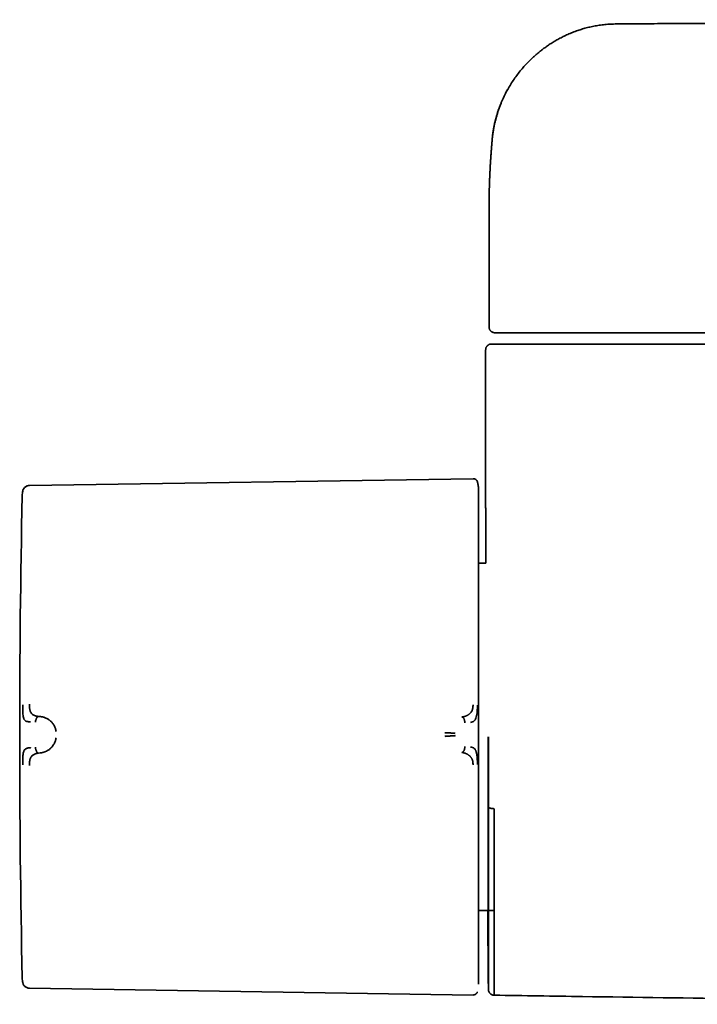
# Model space of a CAD drawing. Header units: millimetres. Extents: x 8 to 882, y 12 to 1914.
# Tile 4 of 27: x 303 to 363, y 862 to 948. Entities that reach past the tile are written whole.
import ezdxf

# ---------------------------------------------------------------- set-up
doc = ezdxf.new("R2010")
doc.units = ezdxf.units.MM

msp = doc.modelspace()

# ---------------------------------------------------------------- linework, layer by layer
at = {"color": 7, "linetype": 'Continuous', "lineweight": 35}
for p, q in [((344.593, 931.832), (344.593, 921.392)), ((344.595, 931.878), (344.594, 931.832)), ((344.595, 921.393), (344.594, 921.393)), ((344.293, 919.393), (344.293, 905.872)), ((343.18, 908.035), (304.081, 907.433)), ((343.566, 907.74), (343.563, 907.75)), ((343.576, 907.707), (343.566, 907.752)), ((343.665, 907.068), (343.661, 907.153)), ((344.293, 905.872), (344.293, 905.872)), ((344.315, 900.593), (343.665, 900.593)), ((305.028, 887.079), (304.876, 887.091)), ((304.876, 883.86), (305.028, 883.874)), ((343.665, 869.997), (344.49, 869.997)), ((344.541, 869.997), (345.052, 869.997)), ((304.081, 863.157), (343.18, 862.554))]:
    msp.add_line(p, q, dxfattribs=at)
for centre, radius, start, end in [((343.186, 907.639), 0.396, 16.61631, 90.88288), ((1303.223, 885.295), 1000, 178.78316, 181.21684), ((1344.293, 885.295), 1000, 181.179817, 181.275485)]:
    msp.add_arc(centre, radius, start, end, dxfattribs=at)
for points, knots in [([(355.707, 948.086), (355.531, 948.082), (355.186, 948.073), (354.678, 948.028), (354.188, 947.961), (353.717, 947.874), (353.265, 947.769), (352.832, 947.649), (352.398, 947.509), (351.965, 947.349), (351.535, 947.169), (351.132, 946.979), (350.755, 946.784), (350.404, 946.586), (350.067, 946.379), (349.745, 946.166), (349.439, 945.948), (349.162, 945.737), (348.91, 945.534), (348.675, 945.334), (348.404, 945.09), (348.095, 944.791), (347.751, 944.429), (347.419, 944.048), (347.1, 943.647), (346.796, 943.227), (346.505, 942.784), (346.231, 942.32), (345.977, 941.839), (345.748, 941.348), (345.555, 940.877), (345.395, 940.427), (345.262, 940.001), (345.149, 939.579), (345.071, 939.229), (345.017, 938.952), (344.982, 938.751), (344.953, 938.564), (344.929, 938.399), (344.909, 938.26), (344.894, 938.147), (344.882, 938.061), (344.878, 938.02), (344.876, 938.004)], [0, 0, 0, 0, 0.032496, 0.064005, 0.094546, 0.124134, 0.152777, 0.180484, 0.207259, 0.237321, 0.266119, 0.293628, 0.319834, 0.34473, 0.36831, 0.393153, 0.416335, 0.43785, 0.457696, 0.476311, 0.495105, 0.525209, 0.55602, 0.587535, 0.618907, 0.65094, 0.683633, 0.716986, 0.750913, 0.784415, 0.817203, 0.845298, 0.87284, 0.899829, 0.926265, 0.93926, 0.952119, 0.96405, 0.974372, 0.983118, 0.990334, 0.99611, 1, 1, 1, 1]), ([(593.279, 948.086), (592.879, 948.09), (592.083, 948.097), (590.894, 948.106), (589.723, 948.113), (588.574, 948.12), (587.449, 948.127), (586.285, 948.134), (585.084, 948.141), (583.849, 948.148), (582.647, 948.155), (581.47, 948.161), (580.318, 948.168), (579.192, 948.174), (578.1, 948.18), (577.043, 948.186), (576.019, 948.191), (575.029, 948.197), (574.074, 948.202), (573.152, 948.206), (572.264, 948.211), (571.41, 948.215), (570.591, 948.22), (569.805, 948.224), (569.053, 948.227), (568.384, 948.231), (567.791, 948.234), (567.272, 948.236), (566.769, 948.239), (566.273, 948.241), (565.779, 948.243), (565.284, 948.246), (564.165, 948.251), (562.415, 948.259), (560.027, 948.27), (557.614, 948.281), (555.177, 948.292), (552.719, 948.302), (546.652, 948.327), (536.985, 948.362), (522.879, 948.403), (507.931, 948.436), (492.141, 948.457), (476.589, 948.465), (461.277, 948.46), (446.205, 948.444), (431.132, 948.416), (418.311, 948.381), (409.969, 948.354), (406.107, 948.34), (404.475, 948.334), (402.855, 948.328), (401.244, 948.322), (399.651, 948.316), (398.076, 948.309), (396.531, 948.303), (395.016, 948.297), (393.53, 948.291), (392.074, 948.284), (390.966, 948.279), (390.191, 948.276), (389.732, 948.274), (389.253, 948.272), (388.752, 948.269), (388.227, 948.267), (387.68, 948.265), (387.09, 948.262), (386.455, 948.259), (385.774, 948.256), (385.066, 948.252), (384.33, 948.249), (383.566, 948.245), (382.774, 948.241), (381.955, 948.237), (381.108, 948.233), (380.234, 948.229), (379.338, 948.224), (378.42, 948.22), (377.48, 948.215), (376.514, 948.21), (375.516, 948.205), (374.483, 948.199), (373.418, 948.194), (372.324, 948.188), (371.204, 948.182), (370.062, 948.175), (368.9, 948.169), (367.719, 948.162), (366.511, 948.156), (365.321, 948.149), (364.153, 948.142), (363.006, 948.135), (361.839, 948.129), (360.65, 948.121), (359.439, 948.114), (358.208, 948.106), (356.961, 948.097), (356.126, 948.09), (355.707, 948.086)], [0, 0, 0, 0, 0.005045, 0.010065, 0.015007, 0.01984, 0.024574, 0.029209, 0.034544, 0.039742, 0.044803, 0.049726, 0.054608, 0.059347, 0.063942, 0.068395, 0.072704, 0.07687, 0.080893, 0.084773, 0.08851, 0.092104, 0.095554, 0.098861, 0.102025, 0.105046, 0.10732, 0.109504, 0.111603, 0.113679, 0.115759, 0.117843, 0.119932, 0.129886, 0.139941, 0.150097, 0.160355, 0.170715, 0.181136, 0.236965, 0.292793, 0.359256, 0.425719, 0.492182, 0.555624, 0.619066, 0.682508, 0.74595, 0.780966, 0.787844, 0.794722, 0.801573, 0.80831, 0.815061, 0.821689, 0.828192, 0.834571, 0.840825, 0.846955, 0.852961, 0.854821, 0.85674, 0.858755, 0.860866, 0.863073, 0.865376, 0.867775, 0.870525, 0.873392, 0.876374, 0.879473, 0.882689, 0.88602, 0.889468, 0.893032, 0.896712, 0.900509, 0.904351, 0.908305, 0.912372, 0.91655, 0.92092, 0.925406, 0.930008, 0.934726, 0.939561, 0.944423, 0.949396, 0.954482, 0.95968, 0.964416, 0.969242, 0.974156, 0.97916, 0.984254, 0.989444, 0.994709, 1, 1, 1, 1]), ([(346.23, 942.308), (346.23, 942.308), (346.19, 942.239), (346.107, 942.085), (345.987, 941.855), (345.898, 941.674), (345.845, 941.559), (345.82, 941.505), (345.795, 941.452), (345.773, 941.401), (345.751, 941.352), (345.724, 941.292), (345.69, 941.212), (345.645, 941.105), (345.592, 940.976), (345.534, 940.828), (345.472, 940.661), (345.407, 940.476), (345.339, 940.271), (345.285, 940.096), (345.247, 939.967), (345.225, 939.891), (345.206, 939.823), (345.188, 939.756), (345.171, 939.689), (345.154, 939.624), (345.134, 939.544), (345.111, 939.449), (345.086, 939.34), (345.063, 939.234), (345.042, 939.132), (345.022, 939.032), (345.004, 938.937), (344.983, 938.817), (344.958, 938.668), (344.93, 938.481), (344.908, 938.308), (344.89, 938.153), (344.881, 938.057), (344.876, 938.004), (344.876, 937.996)], [0, 0, 0, 0, 0.0004161, 0.0524198, 0.1152673, 0.1715133, 0.185153, 0.1983394, 0.2110723, 0.2233517, 0.2351775, 0.2465496, 0.2668364, 0.2922954, 0.3229277, 0.3587347, 0.3971479, 0.4401447, 0.4877276, 0.5398994, 0.5607439, 0.5764759, 0.5919658, 0.6072137, 0.6222195, 0.6369832, 0.6515049, 0.6768342, 0.7013915, 0.7251756, 0.7481694, 0.7703757, 0.7918042, 0.8124629, 0.8502302, 0.8916077, 0.9366903, 0.9650442, 0.9947646, 1, 1, 1, 1]), ([(344.876, 937.996), (344.875, 937.979), (344.87, 937.925), (344.862, 937.839), (344.853, 937.739), (344.845, 937.643), (344.837, 937.541), (344.828, 937.432), (344.818, 937.313), (344.808, 937.193), (344.799, 937.068), (344.789, 936.939), (344.779, 936.806), (344.769, 936.673), (344.76, 936.538), (344.75, 936.402), (344.741, 936.258), (344.731, 936.11), (344.722, 935.96), (344.713, 935.816), (344.705, 935.677), (344.698, 935.552), (344.692, 935.441), (344.686, 935.343), (344.681, 935.245), (344.676, 935.143), (344.671, 935.033), (344.665, 934.911), (344.659, 934.782), (344.654, 934.653), (344.648, 934.528), (344.643, 934.403), (344.638, 934.276), (344.634, 934.148), (344.63, 934.025), (344.626, 933.917), (344.623, 933.822), (344.621, 933.739), (344.618, 933.655), (344.615, 933.529), (344.611, 933.361), (344.607, 933.198), (344.605, 933.082), (344.604, 933.011), (344.602, 932.935), (344.601, 932.854), (344.6, 932.778), (344.599, 932.71), (344.598, 932.653), (344.598, 932.598), (344.597, 932.546), (344.597, 932.498), (344.596, 932.454), (344.596, 932.411), (344.595, 932.367), (344.595, 932.318), (344.595, 932.262), (344.594, 932.197), (344.594, 932.124), (344.594, 932.043), (344.593, 931.954), (344.593, 931.892), (344.593, 931.86)], [0, 0, 0, 0, 0.008225, 0.024868, 0.040294, 0.055151, 0.069617, 0.088158, 0.106463, 0.125295, 0.144763, 0.165339, 0.186439, 0.207589, 0.228789, 0.250353, 0.27254, 0.297429, 0.321487, 0.344498, 0.366724, 0.388458, 0.404558, 0.420372, 0.435925, 0.452311, 0.470097, 0.489275, 0.5118, 0.532939, 0.552878, 0.573149, 0.594093, 0.615583, 0.636101, 0.655212, 0.669241, 0.682971, 0.696832, 0.710784, 0.745809, 0.781082, 0.792314, 0.804097, 0.816881, 0.830667, 0.845455, 0.855206, 0.865178, 0.874649, 0.883536, 0.891841, 0.899563, 0.906702, 0.914347, 0.92261, 0.932197, 0.943108, 0.955344, 0.968904, 0.983789, 1, 1, 1, 1]), ([(344.593, 921.393), (344.596, 921.353), (344.601, 921.281), (344.635, 921.187), (344.669, 921.125), (344.696, 921.088), (344.717, 921.063), (344.747, 921.031), (344.791, 920.992), (344.853, 920.952), (344.927, 920.919), (345.012, 920.896), (345.068, 920.894), (345.099, 920.893)], [0, 0, 0, 0, 0.120653, 0.223633, 0.303955, 0.334767, 0.36325, 0.400668, 0.478387, 0.584053, 0.701568, 0.840573, 1, 1, 1, 1]), ([(345.318, 920.893), (345.318, 920.893), (345.313, 920.893), (345.308, 920.893), (345.303, 920.893), (345.302, 920.893), (345.302, 920.893), (345.301, 920.893), (345.301, 920.893), (345.3, 920.893), (345.299, 920.893), (345.298, 920.893), (345.295, 920.893), (345.292, 920.893), (345.289, 920.893), (345.284, 920.893), (345.278, 920.893), (345.271, 920.893), (345.266, 920.893), (345.261, 920.893), (345.256, 920.893), (345.251, 920.893), (345.227, 920.893), (345.191, 920.893), (345.151, 920.893), (345.115, 920.893), (345.092, 920.893), (345.096, 920.893), (345.097, 920.893)], [0, 0, 0, 0, 0.0025, 0.031526, 0.032902, 0.033789, 0.034779, 0.035872, 0.037069, 0.038368, 0.039771, 0.04416, 0.049329, 0.056499, 0.064774, 0.074155, 0.093103, 0.107573, 0.120409, 0.133247, 0.146086, 0.158928, 0.171771, 0.332302, 0.475651, 0.618968, 0.874914, 1, 1, 1, 1]), ([(345.822, 920.893), (345.79, 920.893), (345.727, 920.893), (345.636, 920.893), (345.551, 920.893), (345.486, 920.893), (345.436, 920.893), (345.401, 920.893), (345.368, 920.893), (345.341, 920.893), (345.333, 920.893), (345.328, 920.893)], [0, 0, 0, 0, 0.124313, 0.250379, 0.373554, 0.499975, 0.581965, 0.664762, 0.749742, 0.866522, 1, 1, 1, 1]), ([(457.117, 920.893), (452.37, 920.893), (442.231, 920.893), (426.701, 920.893), (410.525, 920.893), (394.349, 920.893), (378.173, 920.893), (361.997, 920.893), (351.214, 920.893), (345.822, 920.893)], [0, 0, 0, 0, 0.127946, 0.273283, 0.418621, 0.563962, 0.709304, 0.85465, 1, 1, 1, 1]), ([(344.793, 919.893), (344.767, 919.891), (344.719, 919.889), (344.648, 919.873), (344.592, 919.851), (344.549, 919.829), (344.518, 919.81), (344.491, 919.792), (344.456, 919.763), (344.408, 919.716), (344.363, 919.652), (344.331, 919.585), (344.31, 919.526), (344.296, 919.461), (344.294, 919.416), (344.293, 919.393)], [0, 0, 0, 0, 0.145415, 0.268009, 0.367143, 0.426045, 0.472061, 0.506353, 0.536466, 0.616749, 0.723639, 0.786185, 0.8538, 0.925475, 1, 1, 1, 1]), ([(345.039, 919.893), (345, 919.893), (344.923, 919.893), (344.848, 919.893), (344.8, 919.893), (344.796, 919.893), (344.793, 919.893)], [0, 0, 0, 0, 0.250028, 0.500032, 0.75002, 1, 1, 1, 1]), ([(345.554, 919.893), (345.515, 919.893), (345.449, 919.893), (345.374, 919.893), (345.329, 919.893), (345.3, 919.893), (345.252, 919.893), (345.19, 919.893), (345.125, 919.893), (345.084, 919.893), (345.063, 919.893), (345.05, 919.893), (345.043, 919.893), (345.039, 919.893)], [0, 0, 0, 0, 0.147238, 0.249495, 0.290237, 0.33113, 0.372378, 0.500043, 0.63078, 0.750475, 0.815443, 0.89847, 1, 1, 1, 1]), ([(457.122, 919.893), (452.352, 919.893), (442.178, 919.893), (426.601, 919.893), (410.392, 919.893), (394.182, 919.893), (377.973, 919.893), (361.763, 919.893), (350.957, 919.893), (345.554, 919.893)], [0, 0, 0, 0, 0.12827, 0.273553, 0.418837, 0.564123, 0.709412, 0.854704, 1, 1, 1, 1]), ([(304.081, 907.433), (304.048, 907.43), (303.979, 907.426), (303.879, 907.397), (303.781, 907.352), (303.692, 907.29), (303.616, 907.211), (303.557, 907.122), (303.512, 907.028), (303.496, 906.961), (303.489, 906.929)], [0, 0, 0, 0, 0.118974, 0.24329, 0.370908, 0.500425, 0.629749, 0.757022, 0.881088, 1, 1, 1, 1]), ([(343.664, 907.153), (343.664, 907.157), (343.663, 907.168), (343.662, 907.188), (343.661, 907.212), (343.659, 907.237), (343.657, 907.262), (343.655, 907.285), (343.653, 907.305), (343.652, 907.315), (343.651, 907.326), (343.649, 907.344), (343.646, 907.368), (343.642, 907.396), (343.636, 907.438), (343.625, 907.502), (343.606, 907.593), (343.586, 907.677), (343.57, 907.729), (343.565, 907.744)], [0, 0, 0, 0, 0.074422, 0.232085, 0.363197, 0.467689, 0.545783, 0.598464, 0.616398, 0.623767, 0.630438, 0.646481, 0.669373, 0.692411, 0.720107, 0.778272, 0.858546, 0.961113, 1, 1, 1, 1]), ([(303.491, 906.931), (303.481, 906.876), (303.457, 906.744), (303.451, 906.611), (303.448, 906.533)], [0, 0, 0, 0, 0.416707, 1, 1, 1, 1]), ([(343.665, 886.269), (343.665, 886.51), (343.665, 886.99), (343.665, 887.712), (343.665, 888.438), (343.665, 889.169), (343.665, 889.904), (343.665, 890.626), (343.665, 891.334), (343.665, 892.028), (343.665, 892.721), (343.665, 893.41), (343.665, 894.109), (343.665, 894.815), (343.665, 895.527), (343.665, 896.228), (343.665, 896.918), (343.665, 897.596), (343.665, 898.245), (343.665, 898.867), (343.665, 899.462), (343.665, 900.039), (343.665, 900.598), (343.665, 901.149), (343.665, 901.689), (343.665, 902.216), (343.665, 902.718), (343.665, 903.195), (343.665, 903.645), (343.665, 904.037), (343.665, 904.379), (343.665, 904.675), (343.665, 904.953), (343.665, 905.213), (343.665, 905.457), (343.665, 905.702), (343.665, 905.945), (343.665, 906.178), (343.665, 906.383), (343.665, 906.56), (343.665, 906.709), (343.665, 906.83), (343.665, 906.924), (343.665, 906.994), (343.665, 907.04), (343.665, 907.068), (343.665, 907.068), (343.665, 907.068)], [0, 0, 0, 0, 0.021627, 0.043251, 0.065104, 0.087403, 0.10971, 0.132415, 0.154017, 0.175631, 0.197664, 0.219767, 0.241889, 0.265774, 0.289658, 0.313667, 0.337882, 0.362105, 0.386477, 0.409514, 0.432566, 0.455692, 0.478821, 0.501969, 0.526479, 0.550985, 0.575462, 0.599817, 0.62418, 0.648378, 0.667302, 0.686233, 0.705052, 0.723679, 0.742307, 0.760951, 0.78418, 0.807408, 0.83047, 0.853127, 0.875793, 0.898051, 0.918809, 0.93958, 0.959792, 0.97989, 1, 1, 1, 1]), ([(344.293, 905.872), (344.293, 905.831), (344.293, 905.731), (344.294, 905.578), (344.294, 905.417), (344.295, 905.267), (344.295, 905.129), (344.295, 905.001), (344.296, 904.883), (344.296, 904.771), (344.297, 904.656), (344.297, 904.528), (344.298, 904.381), (344.298, 904.214), (344.299, 904.035), (344.3, 903.859), (344.3, 903.7), (344.301, 903.568), (344.301, 903.453), (344.302, 903.346), (344.302, 903.227), (344.303, 903.093), (344.303, 902.941), (344.304, 902.773), (344.305, 902.593), (344.306, 902.4), (344.307, 902.197), (344.308, 901.989), (344.309, 901.789), (344.309, 901.608), (344.31, 901.446), (344.311, 901.302), (344.312, 901.121), (344.313, 900.89), (344.314, 900.697), (344.315, 900.596), (344.315, 900.593)], [0, 0, 0, 0, 0.023806, 0.05724, 0.088275, 0.116914, 0.143395, 0.16792, 0.190489, 0.211104, 0.231929, 0.256186, 0.284274, 0.316194, 0.351375, 0.386349, 0.416452, 0.441683, 0.462154, 0.481913, 0.502999, 0.529559, 0.557969, 0.589253, 0.624687, 0.659837, 0.6983, 0.7392, 0.77717, 0.811298, 0.841583, 0.868028, 0.892223, 0.943281, 0.998118, 1, 1, 1, 1]), ([(303.49, 888.1), (303.49, 888.001), (303.49, 887.81), (303.496, 887.538), (303.508, 887.288), (303.532, 887.077), (303.572, 886.914), (303.629, 886.8), (303.7, 886.735), (303.792, 886.676), (303.907, 886.639), (304.041, 886.62), (304.13, 886.612), (304.171, 886.608), (304.184, 886.607), (304.189, 886.606), (304.19, 886.606)], [0, 0, 0, 0, 0.1177718, 0.2282522, 0.3312397, 0.4270143, 0.5150992, 0.5956242, 0.6694207, 0.7357974, 0.8460443, 0.9267681, 0.9781412, 0.9927583, 0.997301, 1, 1, 1, 1]), ([(304.081, 888.164), (304.081, 888.12), (304.082, 888.034), (304.087, 887.932), (304.093, 887.856), (304.099, 887.804), (304.106, 887.755), (304.117, 887.687), (304.137, 887.603), (304.171, 887.509), (304.212, 887.429), (304.265, 887.36), (304.329, 887.298), (304.384, 887.257), (304.425, 887.231), (304.447, 887.218), (304.47, 887.205), (304.494, 887.193), (304.518, 887.182), (304.552, 887.167), (304.602, 887.148), (304.674, 887.126), (304.767, 887.104), (304.837, 887.095), (304.876, 887.091)], [0, 0, 0, 0, 0.069029, 0.134234, 0.165139, 0.194797, 0.223151, 0.25016, 0.316417, 0.37991, 0.440884, 0.499499, 0.563069, 0.631475, 0.65021, 0.669285, 0.6887, 0.708455, 0.728549, 0.74898, 0.789411, 0.844999, 0.915392, 1, 1, 1, 1]), ([(342.201, 887.045), (342.201, 887.045), (342.204, 887.045), (342.212, 887.046), (342.23, 887.047), (342.257, 887.05), (342.288, 887.055), (342.32, 887.061), (342.35, 887.066), (342.384, 887.074), (342.42, 887.084), (342.461, 887.096), (342.505, 887.11), (342.556, 887.129), (342.614, 887.153), (342.674, 887.183), (342.73, 887.215), (342.781, 887.248), (342.829, 887.282), (342.887, 887.329), (342.951, 887.392), (343.018, 887.475), (343.072, 887.562), (343.114, 887.654), (343.145, 887.753), (343.166, 887.862), (343.178, 887.983), (343.179, 888.069), (343.18, 888.114)], [0, 0, 0, 0, 0.000491, 0.00471, 0.016802, 0.036352, 0.063454, 0.082377, 0.103832, 0.127843, 0.154436, 0.183637, 0.215468, 0.24995, 0.297273, 0.342373, 0.385212, 0.425761, 0.464008, 0.499949, 0.569696, 0.63479, 0.695351, 0.751727, 0.809514, 0.868827, 0.931234, 1, 1, 1, 1]), ([(343.566, 888.079), (343.565, 887.988), (343.563, 887.806), (343.548, 887.54), (343.521, 887.286), (343.472, 887.05), (343.411, 886.879), (343.354, 886.761), (343.273, 886.668), (343.137, 886.594), (343.01, 886.574), (342.945, 886.564)], [0, 0, 0, 0, 0.12498, 0.249974, 0.375129, 0.4995, 0.626711, 0.691987, 0.75435, 0.875912, 1, 1, 1, 1]), ([(304.876, 887.091), (304.858, 887.087), (304.822, 887.079), (304.773, 887.039), (304.731, 886.984), (304.694, 886.915), (304.663, 886.836), (304.638, 886.751), (304.621, 886.663), (304.615, 886.603), (304.612, 886.574)], [0, 0, 0, 0, 0.111205, 0.223375, 0.341492, 0.466821, 0.598192, 0.733051, 0.86815, 1, 1, 1, 1]), ([(305.028, 887.079), (305.028, 887.079), (305.029, 887.079), (305.031, 887.078), (305.041, 887.078), (305.062, 887.076), (305.098, 887.072), (305.135, 887.067), (305.172, 887.061), (305.205, 887.055), (305.241, 887.047), (305.28, 887.038), (305.323, 887.027), (305.369, 887.013), (305.419, 886.996), (305.5, 886.966), (305.606, 886.919), (305.701, 886.865), (305.76, 886.827), (305.787, 886.809), (305.813, 886.791), (305.838, 886.773), (305.862, 886.755), (305.916, 886.712), (305.997, 886.639), (306.097, 886.529), (306.184, 886.412), (306.258, 886.29), (306.32, 886.164), (306.37, 886.035), (306.408, 885.906), (306.424, 885.818), (306.431, 885.775)], [0, 0, 0, 0, 0.000168, 0.001366, 0.004586, 0.016603, 0.03611, 0.063199, 0.079625, 0.097995, 0.118329, 0.14065, 0.164977, 0.191335, 0.219746, 0.250232, 0.332105, 0.404741, 0.422197, 0.438989, 0.455115, 0.47057, 0.485352, 0.499456, 0.574436, 0.645416, 0.712353, 0.775248, 0.835898, 0.89347, 0.948101, 1, 1, 1, 1]), ([(342.47, 886.523), (342.467, 886.553), (342.462, 886.613), (342.443, 886.702), (342.418, 886.788), (342.387, 886.867), (342.349, 886.937), (342.305, 886.993), (342.255, 887.033), (342.219, 887.041), (342.201, 887.045)], [0, 0, 0, 0, 0.1315903, 0.2663365, 0.4008767, 0.5320589, 0.6574003, 0.7757592, 0.8883562, 1, 1, 1, 1]), ([(341.617, 885.6), (341.572, 885.604), (341.483, 885.613), (341.336, 885.625), (341.196, 885.634), (341.064, 885.641), (340.943, 885.645), (340.819, 885.649), (340.736, 885.649), (340.694, 885.65)], [0, 0, 0, 0, 0.17829, 0.350569, 0.517442, 0.639739, 0.760301, 0.88002, 1, 1, 1, 1]), ([(343.665, 884.66), (343.665, 884.825), (343.665, 885.154), (343.665, 885.69), (343.665, 886.062), (343.665, 886.269)], [0, 0, 0, 0, 0.307603, 0.612797, 1, 1, 1, 1]), ([(306.431, 885.2), (306.424, 885.157), (306.408, 885.07), (306.37, 884.942), (306.32, 884.812), (306.255, 884.679), (306.173, 884.544), (306.099, 884.446), (306.044, 884.383), (306.014, 884.351), (305.983, 884.319), (305.951, 884.288), (305.918, 884.258), (305.866, 884.214), (305.788, 884.155), (305.712, 884.105), (305.658, 884.074), (305.633, 884.061), (305.608, 884.047), (305.582, 884.034), (305.555, 884.021), (305.527, 884.008), (305.499, 883.995), (305.446, 883.973), (305.373, 883.946), (305.284, 883.92), (305.208, 883.902), (305.146, 883.89), (305.097, 883.882), (305.062, 883.878), (305.041, 883.876), (305.032, 883.875), (305.029, 883.875), (305.028, 883.875), (305.028, 883.874), (305.028, 883.874)], [0, 0, 0, 0, 0.051375, 0.105669, 0.163108, 0.223835, 0.295839, 0.372095, 0.392776, 0.413747, 0.435005, 0.456551, 0.478382, 0.500498, 0.557933, 0.625126, 0.639453, 0.654143, 0.669194, 0.684603, 0.700368, 0.716483, 0.732947, 0.749756, 0.808713, 0.859441, 0.902122, 0.936928, 0.96401, 0.983494, 0.995471, 0.998664, 0.999564, 0.99984, 1, 1, 1, 1]), ([(341.621, 885.405), (341.575, 885.399), (341.486, 885.387), (341.339, 885.377), (341.197, 885.37), (341.065, 885.364), (340.943, 885.357), (340.819, 885.348), (340.736, 885.339), (340.695, 885.334)], [0, 0, 0, 0, 0.178355, 0.350948, 0.518123, 0.64047, 0.760866, 0.880266, 1, 1, 1, 1]), ([(343.665, 863.521), (343.665, 863.525), (343.665, 863.533), (343.665, 863.575), (343.665, 863.639), (343.665, 863.729), (343.665, 863.844), (343.665, 863.976), (343.665, 864.118), (343.665, 864.265), (343.665, 864.43), (343.665, 864.612), (343.665, 864.811), (343.665, 865.047), (343.665, 865.327), (343.665, 865.657), (343.665, 866.015), (343.665, 866.401), (343.665, 866.815), (343.665, 867.248), (343.665, 867.698), (343.665, 868.161), (343.665, 868.648), (343.665, 869.156), (343.665, 869.695), (343.665, 870.267), (343.665, 870.87), (343.665, 871.494), (343.665, 872.135), (343.665, 872.794), (343.665, 873.455), (343.665, 874.117), (343.665, 874.776), (343.665, 875.445), (343.665, 876.122), (343.665, 876.819), (343.665, 877.537), (343.665, 878.272), (343.665, 879.01), (343.665, 879.751), (343.665, 880.491), (343.665, 881.215), (343.665, 881.924), (343.665, 882.614), (343.665, 883.299), (343.665, 883.98), (343.665, 884.433), (343.665, 884.66)], [0, 0, 0, 0, 0.021321, 0.042639, 0.064194, 0.08621, 0.108235, 0.130677, 0.14848, 0.16629, 0.184291, 0.202541, 0.220793, 0.239059, 0.26277, 0.28648, 0.310329, 0.334415, 0.35851, 0.382786, 0.405749, 0.428727, 0.451821, 0.474925, 0.49805, 0.522586, 0.54712, 0.571641, 0.596075, 0.620517, 0.644827, 0.667657, 0.690502, 0.713079, 0.735595, 0.75813, 0.781575, 0.805019, 0.828309, 0.851218, 0.874135, 0.896665, 0.917687, 0.938723, 0.959219, 0.979603, 1, 1, 1, 1]), ([(344.505, 885.295), (344.505, 885.043), (344.505, 884.541), (344.505, 883.789), (344.505, 883.123), (344.505, 882.544), (344.505, 882.172), (344.505, 881.922), (344.505, 881.793), (344.505, 881.664), (344.505, 881.535), (344.505, 881.406), (344.505, 881.039), (344.505, 880.436), (344.505, 879.605), (344.505, 878.878), (344.505, 878.252), (344.505, 877.864), (344.505, 877.619), (344.505, 877.516), (344.505, 877.413), (344.505, 877.31), (344.505, 877.207), (344.505, 877.105), (344.505, 877.002), (344.505, 876.712), (344.505, 876.24), (344.505, 875.592), (344.505, 875.068), (344.505, 874.662), (344.505, 874.369), (344.505, 874.075), (344.505, 873.77), (344.505, 873.368), (344.505, 872.878), (344.505, 872.317), (344.505, 871.771), (344.505, 871.242), (344.505, 870.723), (344.505, 870.213), (344.505, 869.714), (344.505, 869.235), (344.505, 868.776), (344.505, 868.339), (344.505, 867.933), (344.505, 867.557), (344.504, 867.209), (344.504, 866.883), (344.504, 866.577), (344.504, 866.287), (344.504, 866.015), (344.504, 865.763), (344.504, 865.537), (344.505, 865.338), (344.505, 865.165), (344.505, 865.023), (344.505, 864.911), (344.505, 864.826), (344.505, 864.776), (344.505, 864.747), (344.505, 864.732), (344.505, 864.72), (344.505, 864.711), (344.505, 864.706), (344.505, 864.703), (344.505, 864.705), (344.505, 864.705)], [0, 0, 0, 0, 0.023319, 0.046613, 0.069914, 0.085313, 0.100738, 0.104783, 0.108831, 0.112882, 0.116935, 0.120992, 0.125051, 0.151693, 0.178252, 0.204777, 0.222287, 0.239816, 0.243263, 0.246711, 0.25016, 0.253611, 0.257064, 0.260518, 0.263975, 0.267433, 0.289932, 0.312422, 0.334932, 0.345558, 0.356199, 0.366855, 0.377872, 0.390137, 0.4121, 0.434167, 0.456253, 0.478242, 0.500162, 0.523277, 0.546433, 0.569661, 0.592995, 0.616466, 0.639862, 0.661807, 0.683756, 0.705736, 0.72777, 0.749883, 0.773322, 0.796678, 0.81998, 0.843259, 0.866545, 0.890003, 0.910617, 0.931131, 0.951569, 0.959582, 0.967588, 0.975589, 0.983585, 0.991578, 0.999569, 1, 1, 1, 1]), ([(344.542, 885.295), (344.541, 885.138), (344.541, 884.831), (344.541, 884.38), (344.541, 883.936), (344.541, 883.492), (344.541, 883.045), (344.541, 882.604), (344.541, 882.214), (344.541, 881.874), (344.541, 881.581), (344.541, 881.292), (344.541, 881.008), (344.541, 880.725), (344.541, 880.412), (344.541, 880.067), (344.541, 879.762), (344.541, 879.529), (344.541, 879.372), (344.541, 879.248), (344.541, 879.17), (344.541, 879.135), (344.541, 879.12), (344.541, 879.113), (344.541, 879.11), (344.541, 879.108), (344.541, 879.108), (344.541, 879.107), (344.541, 879.107), (344.541, 879.107), (344.541, 879.107), (344.541, 879.107)], [0, 0, 0, 0, 0.074863, 0.147014, 0.216464, 0.287357, 0.360213, 0.431083, 0.499982, 0.547994, 0.595342, 0.642034, 0.688079, 0.733484, 0.779907, 0.841516, 0.902902, 0.929969, 0.957148, 0.981053, 0.991573, 0.996212, 0.998271, 0.99914, 0.999535, 0.999907, 0.999936, 0.99996, 0.99998, 0.99999, 1, 1, 1, 1]), ([(304.19, 884.342), (304.186, 884.341), (304.166, 884.339), (304.122, 884.334), (304.052, 884.326), (303.964, 884.314), (303.868, 884.291), (303.778, 884.255), (303.699, 884.202), (303.628, 884.134), (303.571, 884.017), (303.531, 883.851), (303.508, 883.639), (303.496, 883.388), (303.49, 883.115), (303.49, 882.924), (303.49, 882.826)], [0, 0, 0, 0, 0.007539, 0.032602, 0.07418, 0.124929, 0.188679, 0.265565, 0.331914, 0.405634, 0.486045, 0.573984, 0.669568, 0.772326, 0.882537, 1, 1, 1, 1]), ([(304.876, 883.86), (304.846, 883.856), (304.791, 883.849), (304.716, 883.833), (304.662, 883.818), (304.627, 883.806), (304.607, 883.8), (304.589, 883.793), (304.572, 883.786), (304.557, 883.781), (304.51, 883.761), (304.436, 883.722), (304.343, 883.656), (304.269, 883.585), (304.212, 883.51), (304.178, 883.443), (304.154, 883.382), (304.139, 883.334), (304.125, 883.282), (304.111, 883.215), (304.098, 883.129), (304.088, 883.02), (304.082, 882.9), (304.081, 882.814), (304.081, 882.769)], [0, 0, 0, 0, 0.064487, 0.121153, 0.16971, 0.186521, 0.20204, 0.216257, 0.229167, 0.240764, 0.251044, 0.341129, 0.424229, 0.500465, 0.559066, 0.620036, 0.651465, 0.683567, 0.716365, 0.74987, 0.805207, 0.865748, 0.930959, 1, 1, 1, 1]), ([(304.612, 884.381), (304.615, 884.351), (304.621, 884.292), (304.638, 884.203), (304.663, 884.118), (304.694, 884.039), (304.731, 883.969), (304.773, 883.913), (304.822, 883.872), (304.858, 883.864), (304.876, 883.86)], [0, 0, 0, 0, 0.1318504, 0.2669489, 0.4018084, 0.5331792, 0.6585084, 0.7766245, 0.8887951, 1, 1, 1, 1]), ([(342.201, 883.915), (342.219, 883.919), (342.255, 883.928), (342.305, 883.969), (342.349, 884.025), (342.387, 884.095), (342.419, 884.175), (342.444, 884.261), (342.463, 884.35), (342.468, 884.41), (342.471, 884.44)], [0, 0, 0, 0, 0.111644, 0.224241, 0.3426, 0.467942, 0.599125, 0.733665, 0.868411, 1, 1, 1, 1]), ([(343.18, 882.828), (343.18, 882.874), (343.179, 882.963), (343.167, 883.087), (343.146, 883.197), (343.119, 883.284), (343.086, 883.356), (343.049, 883.419), (343.007, 883.481), (342.963, 883.539), (342.919, 883.588), (342.872, 883.633), (342.82, 883.675), (342.761, 883.717), (342.697, 883.757), (342.626, 883.795), (342.569, 883.82), (342.527, 883.836), (342.502, 883.846), (342.474, 883.856), (342.443, 883.866), (342.409, 883.876), (342.372, 883.886), (342.332, 883.895), (342.292, 883.903), (342.255, 883.909), (342.228, 883.912), (342.211, 883.914), (342.204, 883.915), (342.202, 883.915), (342.201, 883.915), (342.201, 883.915), (342.201, 883.915), (342.201, 883.915), (342.201, 883.915)], [0, 0, 0, 0, 0.069378, 0.134468, 0.194638, 0.249711, 0.286603, 0.328862, 0.37663, 0.419896, 0.461045, 0.499963, 0.543343, 0.590062, 0.64011, 0.693451, 0.750023, 0.766419, 0.784871, 0.80536, 0.827867, 0.852367, 0.878829, 0.907219, 0.937495, 0.964715, 0.984147, 0.995886, 0.998893, 0.999683, 0.9999, 0.999964, 0.999986, 1, 1, 1, 1]), ([(343.566, 882.859), (343.565, 882.952), (343.564, 883.138), (343.554, 883.349), (343.545, 883.48), (343.539, 883.545), (343.532, 883.617), (343.519, 883.717), (343.501, 883.814), (343.481, 883.902), (343.461, 883.973), (343.441, 884.032), (343.422, 884.081), (343.397, 884.138), (343.36, 884.209), (343.275, 884.296), (343.137, 884.364), (343.01, 884.383), (342.945, 884.392)], [0, 0, 0, 0, 0.125554, 0.251039, 0.290001, 0.310057, 0.344618, 0.393554, 0.456767, 0.493798, 0.534579, 0.576341, 0.60187, 0.627562, 0.693703, 0.759502, 0.875658, 1, 1, 1, 1]), ([(344.541, 879.107), (344.541, 878.855), (344.541, 878.35), (344.541, 877.603), (344.54, 876.863), (344.54, 876.133), (344.54, 875.419), (344.54, 874.721), (344.54, 874.042), (344.54, 873.376), (344.54, 872.719), (344.54, 872.074), (344.54, 871.442), (344.541, 870.829), (344.541, 870.233), (344.541, 869.66), (344.541, 869.109), (344.541, 868.583), (344.541, 868.08), (344.541, 867.596), (344.541, 867.132), (344.541, 866.687), (344.541, 866.265), (344.54, 865.867), (344.54, 865.496), (344.54, 865.151), (344.54, 864.833), (344.54, 864.54), (344.54, 864.269), (344.54, 864.023), (344.54, 863.802), (344.54, 863.608), (344.54, 863.441), (344.541, 863.303), (344.541, 863.192), (344.541, 863.11), (344.541, 863.057), (344.541, 863.032), (344.541, 863.034), (344.541, 863.035)], [0, 0, 0, 0, 0.027571, 0.055166, 0.082822, 0.110574, 0.138344, 0.165522, 0.192685, 0.219867, 0.247099, 0.274889, 0.302584, 0.330221, 0.357833, 0.385593, 0.412865, 0.440016, 0.467082, 0.494096, 0.521656, 0.549245, 0.5769, 0.604657, 0.632422, 0.65959, 0.686752, 0.713942, 0.74119, 0.768968, 0.79666, 0.824301, 0.851925, 0.879686, 0.906948, 0.934093, 0.961156, 0.988171, 1, 1, 1, 1]), ([(345.052, 878.966), (345.02, 878.967), (344.957, 878.968), (344.863, 878.977), (344.772, 878.989), (344.691, 879.007), (344.626, 879.03), (344.579, 879.055), (344.548, 879.081), (344.543, 879.099), (344.541, 879.107)], [0, 0, 0, 0, 0.117756, 0.241746, 0.369545, 0.499904, 0.630385, 0.758466, 0.882529, 1, 1, 1, 1]), ([(345.052, 878.967), (345.052, 878.642), (345.052, 877.99), (345.052, 877.025), (345.052, 876.066), (345.052, 875.119), (345.052, 874.187), (345.052, 873.273), (345.052, 872.38), (345.052, 871.512), (345.052, 870.672), (345.052, 869.863), (345.052, 869.087), (345.052, 868.348), (345.052, 867.648), (345.052, 866.989), (345.052, 866.373), (345.052, 865.801), (345.052, 865.275), (345.052, 864.795), (345.052, 864.362), (345.052, 863.977), (345.052, 863.62), (345.052, 863.301), (345.052, 863.028), (345.052, 862.816), (345.052, 862.663), (345.052, 862.57), (345.052, 862.53), (345.052, 862.537), (345.052, 862.538)], [0, 0, 0, 0, 0.03467, 0.069705, 0.105076, 0.140749, 0.176691, 0.212866, 0.249236, 0.285762, 0.322406, 0.359125, 0.39588, 0.43263, 0.469332, 0.505947, 0.542433, 0.578752, 0.614865, 0.650736, 0.686328, 0.721608, 0.756543, 0.796826, 0.836557, 0.875695, 0.914206, 0.952058, 0.989224, 1, 1, 1, 1]), ([(344.49, 869.997), (344.49, 869.995), (344.491, 869.872), (344.492, 869.618), (344.493, 869.223), (344.494, 868.798), (344.495, 868.343), (344.497, 867.86), (344.498, 867.345), (344.5, 866.794), (344.501, 866.207), (344.503, 865.583), (344.504, 865.08), (344.505, 864.784), (344.505, 864.708)], [0, 0, 0, 0, 0.001139, 0.069519, 0.144117, 0.224933, 0.310359, 0.401784, 0.499208, 0.602632, 0.714352, 0.832319, 0.956534, 1, 1, 1, 1]), ([(303.448, 864.057), (303.451, 863.979), (303.457, 863.845), (303.481, 863.714), (303.491, 863.659)], [0, 0, 0, 0, 0.584113, 1, 1, 1, 1]), ([(303.488, 863.664), (303.496, 863.627), (303.514, 863.552), (303.566, 863.446), (303.639, 863.349), (303.733, 863.267), (303.843, 863.205), (303.961, 863.165), (304.042, 863.16), (304.081, 863.157)], [0, 0, 0, 0, 0.132794, 0.272267, 0.416217, 0.561935, 0.713285, 0.860189, 1, 1, 1, 1]), ([(344.541, 863.032), (344.544, 862.992), (344.551, 862.919), (344.585, 862.832), (344.616, 862.773), (344.642, 862.735), (344.674, 862.694), (344.725, 862.643), (344.807, 862.586), (344.897, 862.549), (344.982, 862.529), (345.028, 862.526), (345.052, 862.524)], [0, 0, 0, 0, 0.149664, 0.277317, 0.346893, 0.402965, 0.450278, 0.54518, 0.670925, 0.82484, 0.910577, 1, 1, 1, 1]), ([(343.18, 862.554), (343.206, 862.555), (343.254, 862.557), (343.317, 862.575), (343.364, 862.596), (343.404, 862.619), (343.445, 862.648), (343.49, 862.694), (343.537, 862.758), (343.556, 862.811), (343.566, 862.84)], [0, 0, 0, 0, 0.151742, 0.279294, 0.378149, 0.451127, 0.544842, 0.67001, 0.823714, 1, 1, 1, 1]), ([(345.052, 862.535), (347.643, 862.495), (354.968, 862.383), (367.028, 862.222), (381.23, 862.052), (395.432, 861.908), (407.596, 861.802), (415.026, 861.753), (417.721, 861.735)], [0, 0, 0, 0, 0.106991, 0.302426, 0.497863, 0.693302, 0.888743, 1, 1, 1, 1])]:
    msp.add_open_spline(points, degree=3, knots=knots, dxfattribs=at)

doc.saveas('drawing.dxf')
